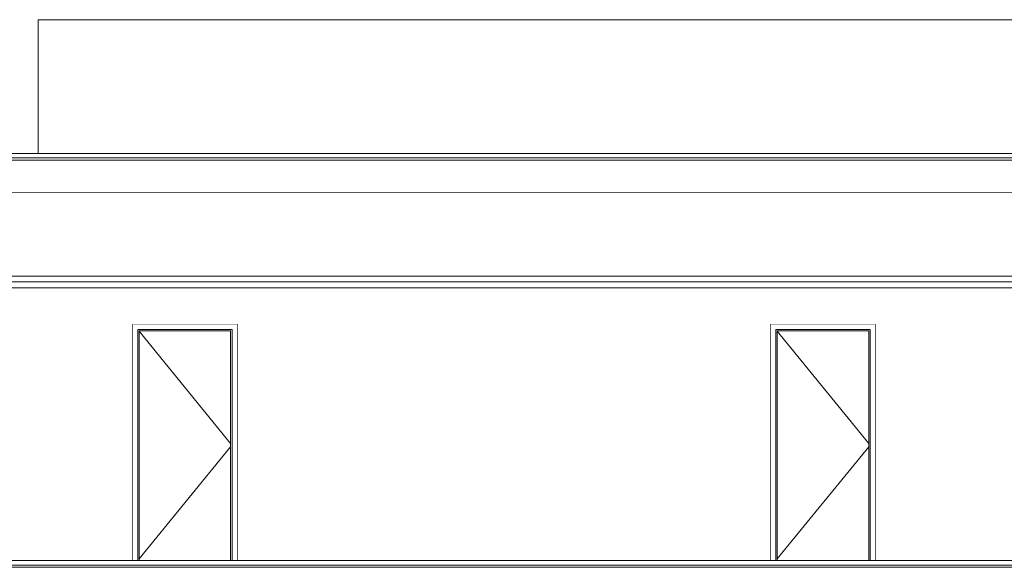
# Model space of a CAD drawing. Header units: millimetres. Extents: x -30280 to 132640, y -81242 to 8968.
# Tile 41 of 46: x 105000 to 113834, y -74002 to -69092. Entities that reach past the tile are written whole.
import ezdxf

# ---------------------------------------------------------------- set-up
doc = ezdxf.new("R2010")
doc.units = ezdxf.units.MM
doc.header["$MEASUREMENT"] = 0
doc.linetypes.add('Wipeout_Contour', pattern=[1000, 0, -1000])
for name, color, linetype in [('07_CR_Cel Ras pladur', 7, 'Continuous'), ('10_ESTR_Fotjats', 7, 'Continuous'), ('12_FAÇ_Façana', 7, 'Continuous'), ('14_PAV_Paviment existent', 7, 'Continuous'), ('Demolido_12_FAÇ_Façana', 7, 'Continuous'), ('Demolido_Puertas Archicad', 7, 'Continuous')]:
    doc.layers.add(name, color=color, linetype=linetype)
for name, color, linetype, lineweight in [('07_CR_Cel Ras pladur_Pluma_Nº__1', 7, 'Continuous', 5), ('10_ESTR_Fotjats_Pluma_Nº__1', 7, 'Continuous', 5), ('12_FAÇ_Façana_Pluma_Nº__47', 7, 'Continuous', 20), ('14_PAV_Paviment existent_Pluma_Nº__29', 7, 'Continuous', 20), ('Demolido_12_FAÇ_Façana_Pluma_Nº__47', 7, 'Continuous', 20), ('Demolido_Puertas Archicad_Pluma_Nº__1', 7, 'Continuous', 5)]:
    doc.layers.add(name, color=color, linetype=linetype, lineweight=lineweight)
doc.layers.add('Demolido_Puertas Archicad_Pluma_Nº__3', color=7, linetype='Continuous', lineweight=5, true_color=0xa4a4a4)

# ---------------------------------------------------------------- blocks, each defined once
blk = doc.blocks.new('Elem Sección_85_2', base_point=(103384.2, -77592.4))
at = {"color": 254, "linetype": 'Wipeout_Contour', "lineweight": 0, "ltscale": 504683.954582}
blk.add_wipeout([(105165.3, -69092.4), (105165.3, -70292.4), (105185.3, -70292.4), (105185.3, -69092.4)], dxfattribs=at).dxf.layer = '12_FAÇ_Façana'
at = {"layer": '12_FAÇ_Façana_Pluma_Nº__47', "color": 7, "linetype": 'Continuous', "lineweight": 20}
for p, q in [((105165.3, -69092.4), (105185.3, -69092.4)), ((105165.3, -70292.4), (105165.3, -69092.4))]:
    blk.add_line(p, q, dxfattribs=at)
blk = doc.blocks.new('Elem Sección_86_2', base_point=(103384.2, -77592.4))
at = {"color": 254, "linetype": 'Wipeout_Contour', "lineweight": 0, "ltscale": 549898.473625}
blk.add_wipeout([(105185.3, -70292.4), (131435, -70292.4), (131435, -69092.4), (105185.3, -69092.4)], dxfattribs=at).dxf.layer = '12_FAÇ_Façana'
at = {"layer": '12_FAÇ_Façana_Pluma_Nº__47', "color": 7, "linetype": 'Continuous', "lineweight": 20}
blk.add_line((105185.3, -69092.4), (131435, -69092.4), dxfattribs=at)
blk = doc.blocks.new('Elem Sección_126_2', base_point=(103384.2, -77592.4))
at = {"layer": '10_ESTR_Fotjats_Pluma_Nº__1', "color": 7, "linetype": 'Continuous', "lineweight": 5}
for p, q in [((132640.2, -73982.4), (95027.2, -73982.4)), ((132640.2, -74002.4), (95027.2, -74002.4))]:
    blk.add_line(p, q, dxfattribs=at)
blk = doc.blocks.new('Elem Sección_127_2', base_point=(103384.2, -77592.4))
at = {"layer": '10_ESTR_Fotjats_Pluma_Nº__1', "color": 7, "linetype": 'Continuous', "lineweight": 5}
for p, q in [((122184.5, -70292.4), (95027.2, -70292.4)), ((122184.5, -70332.4), (95027.2, -70332.4)), ((122184.5, -70352.4), (95027.2, -70352.4)), ((122174.5, -70642.4), (95027.2, -70642.4))]:
    blk.add_line(p, q, dxfattribs=at)
blk = doc.blocks.new('Elem Sección_145_2', base_point=(103384.2, -77592.4))
at = {"color": 254, "linetype": 'Wipeout_Contour', "lineweight": 0, "ltscale": 514708.295164}
blk.add_wipeout([(106061.2, -71870.4), (106011.2, -71820.4), (106011.2, -73940.4), (106061.2, -73940.4)], dxfattribs=at).dxf.layer = 'Demolido_Puertas Archicad'
at = {"color": 254, "linetype": 'Wipeout_Contour', "lineweight": 0, "ltscale": 517659.128542}
blk.add_wipeout([(106905.2, -71870.4), (106905.2, -73940.4), (106955.2, -73940.4), (106955.2, -71820.4)], dxfattribs=at).dxf.layer = 'Demolido_Puertas Archicad'
at = {"color": 254, "linetype": 'Wipeout_Contour', "lineweight": 0, "ltscale": 513816.915048}
blk.add_wipeout([(106955.2, -71820.4), (106011.2, -71820.4), (106061.2, -71870.4), (106905.2, -71870.4)], dxfattribs=at).dxf.layer = 'Demolido_Puertas Archicad'
at = {"layer": 'Demolido_Puertas Archicad_Pluma_Nº__1', "color": 7, "linetype": 'Continuous', "lineweight": 5}
for p, q in [((106011.2, -73940.4), (106011.2, -71820.4)), ((106011.2, -71820.4), (106955.2, -71820.4)), ((106955.2, -71820.4), (106955.2, -73940.4))]:
    blk.add_line(p, q, dxfattribs=at)
at = {"color": 254, "linetype": 'Wipeout_Contour', "lineweight": 0, "ltscale": 514851.976444}
blk.add_wipeout([(106073.2, -71882.4), (106061.2, -71882.4), (106061.2, -73940.4), (106073.2, -73940.4)], dxfattribs=at).dxf.layer = 'Demolido_Puertas Archicad'
at = {"color": 254, "linetype": 'Wipeout_Contour', "lineweight": 0, "ltscale": 517597.935922}
blk.add_wipeout([(106893.2, -71882.4), (106893.2, -73940.4), (106905.2, -73940.4), (106905.2, -71882.4)], dxfattribs=at).dxf.layer = 'Demolido_Puertas Archicad'
at = {"color": 254, "linetype": 'Wipeout_Contour', "lineweight": 0, "ltscale": 770836.492947}
blk.add_wipeout([(106905.2, -71870.4), (106061.2, -71870.4), (106061.2, -71882.4), (106073.2, -71882.4), (106893.2, -71882.4), (106905.2, -71882.4)], dxfattribs=at).dxf.layer = 'Demolido_Puertas Archicad'
at = {"color": 254, "linetype": 'Wipeout_Contour', "lineweight": 0, "ltscale": 516224.934404}
blk.add_wipeout([(106893.2, -71882.4), (106073.2, -71882.4), (106073.2, -73940.4), (106893.2, -73940.4)], dxfattribs=at).dxf.layer = 'Demolido_Puertas Archicad'
at = {"layer": 'Demolido_Puertas Archicad_Pluma_Nº__1', "color": 7, "linetype": 'Continuous', "lineweight": 5}
for p, q in [((106061.2, -71870.4), (106061.2, -73940.4)), ((106905.2, -71870.4), (106061.2, -71870.4)), ((106073.2, -71882.4), (106073.2, -73940.4)), ((106893.2, -71882.4), (106073.2, -71882.4)), ((106893.2, -73940.4), (106893.2, -71882.4)), ((106905.2, -73940.4), (106905.2, -71870.4))]:
    blk.add_line(p, q, dxfattribs=at)
at = {"layer": 'Demolido_Puertas Archicad_Pluma_Nº__3', "color": 253, "linetype": 'Continuous', "lineweight": 5, "true_color": 0xa4a4a4}
for p, q in [((106073.2, -71885.1), (106893.2, -72891.6)), ((106073.2, -73927.6), (106893.2, -72921.1))]:
    blk.add_line(p, q, dxfattribs=at)
blk = doc.blocks.new('Elem Sección_146_2', base_point=(103384.2, -77592.4))
at = {"color": 254, "linetype": 'Wipeout_Contour', "lineweight": 0, "ltscale": 533733.728064}
blk.add_wipeout([(111785.2, -71870.4), (111735.2, -71820.4), (111735.2, -73940.4), (111785.2, -73940.4)], dxfattribs=at).dxf.layer = 'Demolido_Puertas Archicad'
at = {"color": 254, "linetype": 'Wipeout_Contour', "lineweight": 0, "ltscale": 536732.506172}
blk.add_wipeout([(112629.2, -71870.4), (112629.2, -73940.4), (112679.2, -73940.4), (112679.2, -71820.4)], dxfattribs=at).dxf.layer = 'Demolido_Puertas Archicad'
at = {"color": 254, "linetype": 'Wipeout_Contour', "lineweight": 0, "ltscale": 532950.557496}
blk.add_wipeout([(112679.2, -71820.4), (111735.2, -71820.4), (111785.2, -71870.4), (112629.2, -71870.4)], dxfattribs=at).dxf.layer = 'Demolido_Puertas Archicad'
at = {"layer": 'Demolido_Puertas Archicad_Pluma_Nº__1', "color": 7, "linetype": 'Continuous', "lineweight": 5}
for p, q in [((111735.2, -73940.4), (111735.2, -71820.4)), ((111735.2, -71820.4), (112679.2, -71820.4)), ((112679.2, -71820.4), (112679.2, -73940.4))]:
    blk.add_line(p, q, dxfattribs=at)
at = {"color": 254, "linetype": 'Wipeout_Contour', "lineweight": 0, "ltscale": 533877.593806}
blk.add_wipeout([(111797.2, -71882.4), (111785.2, -71882.4), (111785.2, -73940.4), (111797.2, -73940.4)], dxfattribs=at).dxf.layer = 'Demolido_Puertas Archicad'
at = {"color": 254, "linetype": 'Wipeout_Contour', "lineweight": 0, "ltscale": 536668.185846}
blk.add_wipeout([(112617.2, -71882.4), (112617.2, -73940.4), (112629.2, -73940.4), (112629.2, -71882.4)], dxfattribs=at).dxf.layer = 'Demolido_Puertas Archicad'
at = {"color": 254, "linetype": 'Wipeout_Contour', "lineweight": 0, "ltscale": 799532.980493}
blk.add_wipeout([(112629.2, -71870.4), (111785.2, -71870.4), (111785.2, -71882.4), (111797.2, -71882.4), (112617.2, -71882.4), (112629.2, -71882.4)], dxfattribs=at).dxf.layer = 'Demolido_Puertas Archicad'
at = {"color": 254, "linetype": 'Wipeout_Contour', "lineweight": 0, "ltscale": 535272.870427}
blk.add_wipeout([(111797.2, -73940.4), (112617.2, -73940.4), (112617.2, -71882.4), (111797.2, -71882.4)], dxfattribs=at).dxf.layer = 'Demolido_Puertas Archicad'
at = {"layer": 'Demolido_Puertas Archicad_Pluma_Nº__1', "color": 7, "linetype": 'Continuous', "lineweight": 5}
for p, q in [((111785.2, -71870.4), (111785.2, -73940.4)), ((112629.2, -71870.4), (111785.2, -71870.4)), ((111797.2, -71882.4), (111797.2, -73940.4)), ((112617.2, -71882.4), (111797.2, -71882.4)), ((112617.2, -73940.4), (112617.2, -71882.4)), ((112629.2, -73940.4), (112629.2, -71870.4))]:
    blk.add_line(p, q, dxfattribs=at)
at = {"layer": 'Demolido_Puertas Archicad_Pluma_Nº__3', "color": 253, "linetype": 'Continuous', "lineweight": 5, "true_color": 0xa4a4a4}
for p, q in [((111797.2, -71885.1), (112617.2, -72891.6)), ((111797.2, -73927.6), (112617.2, -72921.1))]:
    blk.add_line(p, q, dxfattribs=at)
blk = doc.blocks.new('Elem Sección_151_2', base_point=(103384.2, -77592.4))
at = {"color": 254, "linetype": 'Wipeout_Contour', "lineweight": 0, "ltscale": 761085.266618}
blk.add_wipeout([(122174.5, -70642.4), (96052.1, -70642.4), (96052.1, -71442.4), (96130.3, -71442.4), (96130.3, -71392.4), (122174.5, -71392.4)], dxfattribs=at).dxf.layer = 'Demolido_12_FAÇ_Façana'
at = {"color": 254, "linetype": 'Wipeout_Contour', "lineweight": 0, "ltscale": 4460287.411299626}
blk.add_wipeout([(96052.1, -71495.4), (96052.1, -73940.4), (96445.1, -73940.4), (96445.1, -71820.4), (97389.1, -71820.4), (97389.1, -73940.4), (97771.2, -73940.4), (97771.2, -71820.4), (98715.2, -71820.4), (98715.2, -73940.4), (103140.1, -73940.4), (103140.1, -71805.4), (104714.1, -71805.4), (104714.1, -73940.4), (106011.2, -73940.4), (106011.2, -71820.4), (106955.2, -71820.4), (106955.2, -73940.4), (111735.2, -73940.4), (111735.2, -71820.4), (112679.2, -71820.4), (112679.2, -73940.4), (116411.1, -73940.4), (116411.1, -71805.4), (118285.1, -71805.4), (118285.1, -73940.4), (120677.1, -73940.4), (120677.1, -71820.4), (121621.1, -71820.4), (121621.1, -73940.4), (122155.5, -73940.4), (122155.5, -71820.4), (122174.5, -71820.4), (122174.5, -71495.4)], dxfattribs=at).dxf.layer = 'Demolido_12_FAÇ_Façana'
at = {"color": 254, "linetype": 'Wipeout_Contour', "lineweight": 0, "ltscale": 522563.001035}
blk.add_wipeout([(96130.3, -71392.4), (96130.3, -71442.4), (122184.5, -71442.4), (122184.5, -71392.4)], dxfattribs=at).dxf.layer = 'Demolido_12_FAÇ_Façana'
at = {"layer": 'Demolido_12_FAÇ_Façana_Pluma_Nº__47', "color": 7, "linetype": 'Continuous', "lineweight": 20}
blk.add_line((96130.3, -71392.4), (122174.5, -71392.4), dxfattribs=at)
blk = doc.blocks.new('Elem Sección_157_2', base_point=(103384.2, -77592.4))
at = {"layer": '07_CR_Cel Ras pladur_Pluma_Nº__1', "color": 7, "linetype": 'Continuous', "lineweight": 5}
for p, q in [((122174.5, -71442.4), (95504.6, -71442.4)), ((122174.5, -71495.4), (95504.6, -71495.4))]:
    blk.add_line(p, q, dxfattribs=at)
blk = doc.blocks.new('Elem Sección_159_2', base_point=(103384.2, -77592.4))
at = {"layer": '14_PAV_Paviment existent_Pluma_Nº__29', "color": 7, "linetype": 'Continuous', "lineweight": 20}
for p, q in [((122174.5, -73940.4), (96052.1, -73940.4)), ((122174.5, -73942.4), (96052.1, -73942.4))]:
    blk.add_line(p, q, dxfattribs=at)

msp = doc.modelspace()

# ---------------------------------------------------------------- block references
at = {"layer": '10_ESTR_Fotjats', "lineweight": 0}
msp.add_blockref('Elem Sección_126_2', (103384.179, -77592.372), dxfattribs=at)
at = {"layer": '12_FAÇ_Façana', "lineweight": 0}
msp.add_blockref('Elem Sección_85_2', (103384.179, -77592.372), dxfattribs=at)

# ---------------------------------------------------------------- next in the draw order: block references
msp.add_blockref('Elem Sección_86_2', (103384.179, -77592.372), dxfattribs=at)
at = {"layer": 'Demolido_Puertas Archicad', "lineweight": 0}
for name in ['Elem Sección_145_2', 'Elem Sección_146_2']:
    msp.add_blockref(name, (103384.179, -77592.372), dxfattribs=at)

# ---------------------------------------------------------------- next in the draw order: block references
at = {"layer": '10_ESTR_Fotjats', "lineweight": 0}
msp.add_blockref('Elem Sección_127_2', (103384.179, -77592.372), dxfattribs=at)

# ---------------------------------------------------------------- next in the draw order: block references
at = {"layer": 'Demolido_12_FAÇ_Façana', "lineweight": 0}
msp.add_blockref('Elem Sección_151_2', (103384.179, -77592.372), dxfattribs=at)

# ---------------------------------------------------------------- next in the draw order: block references
at = {"layer": '07_CR_Cel Ras pladur', "lineweight": 0}
msp.add_blockref('Elem Sección_157_2', (103384.179, -77592.372), dxfattribs=at)
at = {"layer": '14_PAV_Paviment existent', "lineweight": 0}
msp.add_blockref('Elem Sección_159_2', (103384.179, -77592.372), dxfattribs=at)

doc.saveas('drawing.dxf')
